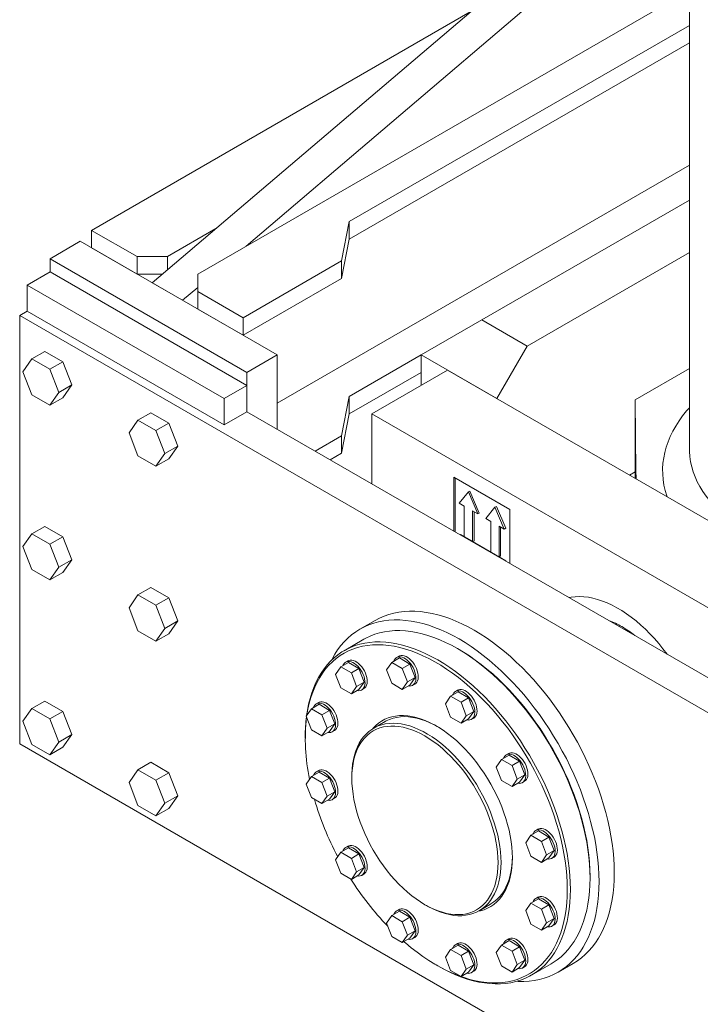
# Model space of a CAD drawing. Header units: millimetres. Extents: x 525 to 29324, y 175 to 20618.
# Tile 90 of 256: x 6174 to 6810, y 11438 to 12358. Entities that reach past the tile are written whole.
import ezdxf

# ---------------------------------------------------------------- set-up
doc = ezdxf.new("R2010")
doc.units = ezdxf.units.MM
doc.linetypes.add('SLD-Centrada-doble', pattern=[12.7, 6.35, -1.27, 1.27, -1.27, 1.27, -1.27])
doc.linetypes.add('SLD-Continua', pattern=[0])

msp = doc.modelspace()

# ---------------------------------------------------------------- linework, layer by layer
at = {"color": 7, "linetype": 'SLD-Continua', "lineweight": 18, "ltscale": 35}
for p, q in [((6799.4, 13686.37), (6799.4, 11956.62)), ((6724.2, 12475.06), (6297.9, 12111.76)), ((6752.49, 12458.74), (6385.58, 12146.05)), ((6799.4, 12384.94), (6340.32, 12119.92)), ((6594.84, 12364.82), (6241.33, 12160.74)), ((6799.4, 12352.28), (6481.75, 12168.91)), ((6799.4, 12335.95), (6481.75, 12152.58)), ((6799.4, 12221.63), (6414.57, 11999.48)), ((6799.4, 12188.99), (6605.49, 12077.05)), ((6241.33, 12160.74), (6283.76, 12136.25)), ((6241.33, 12144.41), (6241.33, 12160.74)), ((6312.04, 12136.25), (6357.3, 12162.38)), ((6481.75, 12168.91), (6474.68, 12132.17)), ((6481.75, 12152.58), (6481.75, 12168.91)), ((6481.75, 12152.58), (6474.68, 12115.84)), ((6230.72, 12150.54), (6202.44, 12134.21)), ((6414.57, 12044.4), (6230.72, 12150.54)), ((6241.33, 12144.41), (6283.76, 12119.92)), ((6386.29, 12028.07), (6202.44, 12134.21)), ((6202.44, 12134.21), (6202.44, 12121.96)), ((6283.76, 12136.25), (6312.04, 12136.25)), ((6283.76, 12119.92), (6283.76, 12136.25)), ((6312.04, 12123.81), (6312.04, 12136.25)), ((6799.4, 12140.01), (6647.92, 12052.56)), ((6382.75, 12079.1), (6474.68, 12132.17)), ((6474.68, 12115.84), (6474.68, 12132.17)), ((6202.44, 12121.96), (6181.23, 12109.71)), ((6386.29, 12015.83), (6202.44, 12121.96)), ((6283.76, 12119.92), (6307.48, 12119.92)), ((6340.32, 12119.92), (6340.32, 12103.6)), ((6382.75, 12062.77), (6474.68, 12115.84)), ((6365.07, 12003.58), (6181.23, 12109.71)), ((6181.23, 12109.71), (6181.23, 12085.22)), ((6326.18, 12095.43), (6297.9, 12111.76)), ((6340.32, 12107.48), (6326.18, 12095.43)), ((6340.32, 12103.6), (6382.75, 12079.1)), ((6340.32, 12087.26), (6340.32, 12103.6)), ((6340.32, 12087.26), (6382.75, 12062.77)), ((6174.15, 12081.14), (6181.23, 12085.22)), ((7022.68, 11591.29), (6174.15, 12081.14)), ((6174.15, 12081.14), (6174.15, 11681.03)), ((6365.07, 11979.08), (6181.23, 12085.22)), ((6382.75, 12062.77), (6382.75, 12079.1)), ((6548.92, 12044.39), (6605.49, 12077.05)), ((6605.49, 12077.05), (6647.92, 12052.56)), ((6647.92, 12052.56), (6619.63, 12003.57)), ((6185.58, 12040.65), (6177.22, 12028.75)), ((6197.61, 12047.59), (6185.58, 12040.65)), ((6202.32, 12030.99), (6185.58, 12040.65)), ((6214.34, 12037.93), (6197.61, 12047.59)), ((6414.57, 12044.4), (6386.29, 12028.07)), ((6414.57, 11975), (6414.57, 12044.4)), ((6548.92, 12044.38), (6481.75, 12005.6)), ((6619.63, 12003.57), (6548.92, 12044.39)), ((6548.92, 12044.39), (6548.92, 12015.81)), ((6214.34, 12037.93), (6202.32, 12030.99)), ((6222.71, 12016.36), (6214.34, 12037.93)), ((6799.4, 12031.81), (6748.68, 12002.54)), ((6177.22, 12028.75), (6185.58, 12007.17)), ((6210.69, 12009.42), (6202.32, 12030.99)), ((6386.29, 11991.33), (6386.29, 12028.07)), ((6548.92, 12028.05), (6481.75, 11989.27)), ((6502.96, 11989.28), (6573.67, 12030.1)), ((6980.24, 11795.39), (6573.67, 12030.1)), ((6222.71, 12016.36), (6210.69, 12009.42)), ((6214.34, 12004.45), (6222.71, 12016.36)), ((6386.29, 12015.83), (6365.07, 12003.58)), ((6386.29, 11991.33), (6386.29, 12015.83)), ((6185.58, 12007.17), (6202.32, 11997.51)), ((6202.32, 11997.51), (6210.69, 12009.42)), ((6214.34, 12004.45), (6202.32, 11997.51)), ((6365.07, 12003.58), (6365.07, 11979.08)), ((6481.75, 12005.6), (6474.68, 11968.86)), ((6481.75, 11989.27), (6481.75, 12005.6)), ((6748.68, 12002.54), (6749.4, 11935.32)), ((6748.68, 11929.07), (6748.68, 12002.54)), ((6296.6, 11990.44), (6284.58, 11983.5)), ((6313.34, 11980.78), (6296.6, 11990.44)), ((6365.07, 11979.08), (6386.29, 11991.33)), ((6845.91, 11726), (6386.29, 11991.33)), ((6481.75, 11989.27), (6474.68, 11952.53)), ((6891.85, 11764.78), (6502.96, 11989.28)), ((6502.96, 11989.28), (6502.96, 11923.98)), ((6284.58, 11983.5), (6276.21, 11971.6)), ((6301.32, 11973.84), (6284.58, 11983.5)), ((6313.34, 11980.78), (6301.32, 11973.84)), ((6321.71, 11959.21), (6313.34, 11980.78)), ((6276.21, 11971.6), (6284.58, 11950.03)), ((6309.69, 11952.27), (6301.32, 11973.84)), ((6449.94, 11954.58), (6474.68, 11968.86)), ((6474.68, 11952.53), (6474.68, 11968.86)), ((6321.71, 11959.21), (6309.69, 11952.27)), ((6313.34, 11947.3), (6321.71, 11959.21)), ((6284.58, 11950.03), (6301.32, 11940.36)), ((6301.32, 11940.36), (6309.69, 11952.27)), ((6464.09, 11946.42), (6474.68, 11952.53)), ((6313.34, 11947.3), (6301.32, 11940.36)), ((6631.65, 11899.88), (6579.33, 11930.09)), ((6579.33, 11930.09), (6579.33, 11879.89)), ((6743.4, 11932.12), (6748.68, 11935.17)), ((6748.68, 11935.17), (6743.4, 11932.12)), ((6580.74, 11929.27), (6580.74, 11879.07)), ((6593.12, 11916.41), (6584.45, 11905.9)), ((6594.53, 11917.23), (6593.12, 11916.41)), ((6601.78, 11895.9), (6593.12, 11916.41)), ((6603.19, 11896.71), (6594.53, 11917.23)), ((6584.45, 11905.9), (6589.23, 11903.14)), ((6589.23, 11903.14), (6589.23, 11874.56)), ((6619.28, 11902.94), (6617.86, 11902.13)), ((6627.94, 11882.43), (6619.28, 11902.94)), ((6597, 11898.65), (6601.78, 11895.9)), ((6597, 11870.07), (6597, 11898.65)), ((6598.42, 11870.89), (6598.42, 11897.84)), ((6603.19, 11896.71), (6601.78, 11895.9)), ((6617.86, 11902.13), (6609.2, 11891.61)), ((6626.53, 11881.61), (6617.86, 11902.13)), ((6631.65, 11849.68), (6631.65, 11899.88)), ((6197.61, 11884.28), (6185.58, 11877.34)), ((6214.34, 11874.62), (6197.61, 11884.28)), ((6609.2, 11891.61), (6613.98, 11888.86)), ((6613.98, 11888.86), (6613.98, 11860.28)), ((6621.75, 11884.37), (6626.53, 11881.61)), ((6621.75, 11855.79), (6621.75, 11884.37)), ((6185.58, 11877.34), (6177.22, 11865.44)), ((6202.32, 11867.68), (6185.58, 11877.34)), ((6585.69, 11876.61), (6585.35, 11876.41)), ((6628.12, 11852.11), (6585.69, 11876.61)), ((6623.17, 11856.6), (6623.17, 11883.55)), ((6627.94, 11882.43), (6626.53, 11881.61)), ((6214.34, 11874.62), (6202.32, 11867.68)), ((6210.69, 11846.11), (6202.32, 11867.68)), ((6222.71, 11853.05), (6214.34, 11874.62)), ((6589.23, 11874.56), (6597, 11870.07)), ((6598.42, 11870.89), (6597, 11870.07)), ((6177.22, 11865.44), (6185.58, 11843.87)), ((6613.98, 11860.28), (6621.75, 11855.79)), ((6623.17, 11856.6), (6621.75, 11855.79)), ((6222.71, 11853.05), (6210.69, 11846.11)), ((6214.34, 11841.14), (6222.71, 11853.05)), ((6628.12, 11852.11), (6627.78, 11851.92)), ((6628.12, 11851.72), (6628.12, 11852.11)), ((6185.58, 11843.87), (6202.32, 11834.2)), ((6202.32, 11834.2), (6210.69, 11846.11)), ((6214.34, 11841.14), (6202.32, 11834.2)), ((6284.58, 11820.2), (6276.21, 11808.29)), ((6296.6, 11827.14), (6284.58, 11820.2)), ((6301.32, 11810.53), (6284.58, 11820.2)), ((6313.34, 11817.47), (6296.6, 11827.14)), ((6313.34, 11817.47), (6301.32, 11810.53)), ((6309.69, 11788.96), (6301.32, 11810.53)), ((6321.71, 11795.9), (6313.34, 11817.47)), ((6276.21, 11808.29), (6284.58, 11786.72)), ((6321.71, 11795.9), (6309.69, 11788.96)), ((6313.34, 11783.99), (6321.71, 11795.9)), ((6505.93, 11796.38), (6491.78, 11788.22)), ((6284.58, 11786.72), (6301.32, 11777.06)), ((6301.32, 11777.06), (6309.69, 11788.96)), ((6313.34, 11783.99), (6301.32, 11777.06)), ((6495.37, 11778.74), (6476.98, 11768.13)), ((6584.3, 11769.25), (6582.88, 11770.06)), ((6481.04, 11757.06), (6473.97, 11752.97)), ((6480.56, 11758.64), (6478.44, 11757.42)), ((6490.84, 11751.4), (6481.04, 11757.06)), ((6521.52, 11757.23), (6516.62, 11750.26)), ((6528.59, 11761.31), (6521.52, 11757.23)), ((6531.32, 11751.57), (6521.52, 11757.23)), ((6528.11, 11762.9), (6525.99, 11761.67)), ((6538.39, 11755.65), (6528.59, 11761.31)), ((6538.39, 11755.65), (6531.32, 11751.57)), ((6543.29, 11743.02), (6538.39, 11755.65)), ((6473.97, 11752.97), (6469.07, 11746)), ((6469.07, 11746), (6473.97, 11733.38)), ((6483.77, 11747.32), (6473.97, 11752.97)), ((6490.84, 11751.4), (6483.77, 11747.32)), ((6488.67, 11734.69), (6483.77, 11747.32)), ((6495.74, 11738.77), (6490.84, 11751.4)), ((6516.62, 11750.26), (6521.52, 11737.63)), ((6536.22, 11738.94), (6531.32, 11751.57)), ((6495.74, 11738.77), (6488.67, 11734.69)), ((6490.84, 11731.8), (6495.74, 11738.77)), ((6521.52, 11737.63), (6531.32, 11731.97)), ((6531.32, 11731.97), (6536.22, 11738.94)), ((6543.29, 11743.02), (6536.22, 11738.94)), ((6538.39, 11736.05), (6543.29, 11743.02)), ((6540.99, 11735.69), (6543.11, 11736.91)), ((6473.97, 11733.38), (6483.77, 11727.72)), ((6483.77, 11727.72), (6488.67, 11734.69)), ((6490.84, 11731.8), (6483.77, 11727.72)), ((6493.44, 11731.44), (6495.56, 11732.66)), ((6538.39, 11736.05), (6531.32, 11731.97)), ((6583.5, 11729.61), (6576.42, 11725.53)), ((6583.02, 11731.2), (6580.89, 11729.98)), ((6593.29, 11723.96), (6583.5, 11729.61)), ((6197.61, 11720.98), (6185.58, 11714.04)), ((6214.34, 11711.31), (6197.61, 11720.98)), ((6453.11, 11719.59), (6450.99, 11718.36)), ((6576.42, 11725.53), (6571.53, 11718.56)), ((6571.53, 11718.56), (6576.42, 11705.93)), ((6586.22, 11719.87), (6576.42, 11725.53)), ((6593.29, 11723.96), (6586.22, 11719.87)), ((6591.12, 11707.25), (6586.22, 11719.87)), ((6598.19, 11711.33), (6593.29, 11723.96)), ((6185.58, 11714.04), (6177.22, 11702.13)), ((6202.32, 11704.37), (6185.58, 11714.04)), ((6214.34, 11711.31), (6202.32, 11704.37)), ((6222.71, 11689.74), (6214.34, 11711.31)), ((6446.52, 11713.91), (6441.62, 11706.94)), ((6453.59, 11718), (6446.52, 11713.91)), ((6456.32, 11708.26), (6446.52, 11713.91)), ((6463.39, 11712.34), (6453.59, 11718)), ((6463.39, 11712.34), (6456.32, 11708.26)), ((6468.29, 11699.71), (6463.39, 11712.34)), ((6598.19, 11711.33), (6591.12, 11707.25)), ((6593.29, 11704.36), (6598.19, 11711.33)), ((6177.22, 11702.13), (6185.58, 11680.56)), ((6210.69, 11682.8), (6202.32, 11704.37)), ((6441.62, 11706.94), (6446.52, 11694.32)), ((6461.22, 11695.63), (6456.32, 11708.26)), ((6515.23, 11701.87), (6504.63, 11695.75)), ((6576.42, 11705.93), (6586.22, 11700.28)), ((6586.22, 11700.28), (6591.12, 11707.25)), ((6593.29, 11704.36), (6586.22, 11700.28)), ((6595.89, 11703.99), (6598.01, 11705.22)), ((6446.52, 11694.32), (6456.32, 11688.66)), ((6456.32, 11688.66), (6461.22, 11695.63)), ((6463.39, 11692.74), (6456.32, 11688.66)), ((6468.29, 11699.71), (6461.22, 11695.63)), ((6463.39, 11692.74), (6468.29, 11699.71)), ((6465.99, 11692.38), (6468.11, 11693.6)), ((6202.32, 11670.9), (6210.69, 11682.8)), ((6222.71, 11689.74), (6210.69, 11682.8)), ((6214.34, 11677.84), (6222.71, 11689.74)), ((6440.73, 11688), (6440.73, 11686.37)), ((6174.15, 11681.03), (7022.68, 11191.19)), ((6185.58, 11680.56), (6202.32, 11670.9)), ((6214.34, 11677.84), (6202.32, 11670.9)), ((6296.6, 11663.83), (6284.58, 11656.89)), ((6313.34, 11654.16), (6296.6, 11663.83)), ((6623.97, 11666.38), (6619.07, 11659.41)), ((6631.04, 11670.46), (6623.97, 11666.38)), ((6633.77, 11660.72), (6623.97, 11666.38)), ((6630.56, 11672.05), (6628.44, 11670.83)), ((6640.84, 11664.81), (6631.04, 11670.46)), ((6640.84, 11664.81), (6633.77, 11660.72)), ((6645.74, 11652.18), (6640.84, 11664.81)), ((6284.58, 11656.89), (6276.21, 11644.98)), ((6301.32, 11647.23), (6284.58, 11656.89)), ((6313.34, 11654.16), (6301.32, 11647.23)), ((6321.71, 11632.59), (6313.34, 11654.16)), ((6453.59, 11654.6), (6446.52, 11650.51)), ((6453.11, 11656.18), (6450.99, 11654.96)), ((6463.39, 11648.94), (6453.59, 11654.6)), ((6619.07, 11659.41), (6623.97, 11646.78)), ((6638.67, 11648.1), (6633.77, 11660.72)), ((6276.21, 11644.98), (6284.58, 11623.41)), ((6309.69, 11625.65), (6301.32, 11647.23)), ((6446.52, 11650.51), (6441.62, 11643.54)), ((6456.32, 11644.86), (6446.52, 11650.51)), ((6463.39, 11648.94), (6456.32, 11644.86)), ((6461.22, 11632.23), (6456.32, 11644.86)), ((6468.29, 11636.31), (6463.39, 11648.94)), ((6484.22, 11650.65), (6484.22, 11649.02)), ((6623.97, 11646.78), (6633.77, 11641.13)), ((6633.77, 11641.13), (6638.67, 11648.1)), ((6640.84, 11645.21), (6633.77, 11641.13)), ((6645.74, 11652.18), (6638.67, 11648.1)), ((6640.84, 11645.21), (6645.74, 11652.18)), ((6643.44, 11644.85), (6645.56, 11646.07)), ((6441.62, 11643.54), (6446.52, 11630.92)), ((6468.29, 11636.31), (6461.22, 11632.23)), ((6463.39, 11629.34), (6468.29, 11636.31)), ((6321.71, 11632.59), (6309.69, 11625.65)), ((6313.34, 11620.69), (6321.71, 11632.59)), ((6446.52, 11630.92), (6456.32, 11625.26)), ((6456.32, 11625.26), (6461.22, 11632.23)), ((6463.39, 11629.34), (6456.32, 11625.26)), ((6465.99, 11628.98), (6468.11, 11630.2)), ((6284.58, 11623.41), (6301.32, 11613.75)), ((6301.32, 11613.75), (6309.69, 11625.65)), ((6313.34, 11620.69), (6301.32, 11613.75)), ((6658.5, 11599.71), (6651.42, 11595.63)), ((6658.02, 11601.3), (6655.89, 11600.07)), ((6668.29, 11594.05), (6658.5, 11599.71)), ((6651.42, 11595.63), (6646.53, 11588.66)), ((6661.22, 11589.97), (6651.42, 11595.63)), ((6668.29, 11594.05), (6661.22, 11589.97)), ((6666.12, 11577.34), (6661.22, 11589.97)), ((6673.19, 11581.43), (6668.29, 11594.05)), ((6481.04, 11583.84), (6473.97, 11579.76)), ((6480.56, 11585.43), (6478.44, 11584.21)), ((6490.84, 11578.19), (6481.04, 11583.84)), ((6646.53, 11588.66), (6651.42, 11576.03)), ((6673.19, 11581.43), (6666.12, 11577.34)), ((6668.29, 11574.46), (6673.19, 11581.43)), ((6473.97, 11579.76), (6469.07, 11572.79)), ((6469.07, 11572.79), (6473.97, 11560.16)), ((6483.77, 11574.1), (6473.97, 11579.76)), ((6490.84, 11578.19), (6483.77, 11574.1)), ((6488.67, 11561.48), (6483.77, 11574.1)), ((6495.74, 11565.56), (6490.84, 11578.19)), ((6651.42, 11576.03), (6661.22, 11570.37)), ((6661.22, 11570.37), (6666.12, 11577.34)), ((6668.29, 11574.46), (6661.22, 11570.37)), ((6670.89, 11574.09), (6673.01, 11575.32)), ((6495.74, 11565.56), (6488.67, 11561.48)), ((6490.84, 11558.59), (6495.74, 11565.56)), ((6473.97, 11560.16), (6483.77, 11554.51)), ((6483.77, 11554.51), (6488.67, 11561.48)), ((6490.84, 11558.59), (6483.77, 11554.51)), ((6493.44, 11558.22), (6495.56, 11559.45)), ((6706.61, 11555.74), (6706.61, 11557.38)), ((6658.5, 11536.31), (6651.42, 11532.23)), ((6658.02, 11537.9), (6655.89, 11536.67)), ((6668.29, 11530.65), (6658.5, 11536.31)), ((6528.11, 11526.28), (6525.99, 11525.06)), ((6552.45, 11530.84), (6553.86, 11530.02)), ((6603.12, 11525.14), (6613.72, 11531.26)), ((6651.42, 11532.23), (6646.53, 11525.26)), ((6646.53, 11525.26), (6651.42, 11512.63)), ((6661.22, 11526.57), (6651.42, 11532.23)), ((6668.29, 11530.65), (6661.22, 11526.57)), ((6666.12, 11513.94), (6661.22, 11526.57)), ((6673.19, 11518.02), (6668.29, 11530.65)), ((6521.52, 11520.61), (6516.62, 11513.64)), ((6528.59, 11524.69), (6521.52, 11520.61)), ((6531.32, 11514.95), (6521.52, 11520.61)), ((6538.39, 11519.04), (6528.59, 11524.69)), ((6538.39, 11519.04), (6531.32, 11514.95)), ((6543.29, 11506.41), (6538.39, 11519.04)), ((6673.19, 11518.02), (6666.12, 11513.94)), ((6668.29, 11511.05), (6673.19, 11518.02)), ((6516.62, 11513.64), (6521.52, 11501.01)), ((6536.22, 11502.33), (6531.32, 11514.95)), ((6651.42, 11512.63), (6661.22, 11506.97)), ((6661.22, 11506.97), (6666.12, 11513.94)), ((6668.29, 11511.05), (6661.22, 11506.97)), ((6670.89, 11510.69), (6673.01, 11511.91)), ((6521.52, 11501.01), (6531.32, 11495.36)), ((6531.32, 11495.36), (6536.22, 11502.33)), ((6538.39, 11499.44), (6531.32, 11495.36)), ((6543.29, 11506.41), (6536.22, 11502.33)), ((6538.39, 11499.44), (6543.29, 11506.41)), ((6540.99, 11499.07), (6543.11, 11500.3)), ((6630.56, 11498.84), (6628.44, 11497.61)), ((6576.42, 11488.91), (6571.53, 11481.94)), ((6583.5, 11493), (6576.42, 11488.91)), ((6586.22, 11483.26), (6576.42, 11488.91)), ((6583.02, 11494.59), (6580.89, 11493.36)), ((6593.29, 11487.34), (6583.5, 11493)), ((6623.97, 11493.17), (6619.07, 11486.2)), ((6631.04, 11497.25), (6623.97, 11493.17)), ((6633.77, 11487.51), (6623.97, 11493.17)), ((6640.84, 11491.59), (6631.04, 11497.25)), ((6640.84, 11491.59), (6633.77, 11487.51)), ((6645.74, 11478.97), (6640.84, 11491.59)), ((6571.53, 11481.94), (6576.42, 11469.32)), ((6593.29, 11487.34), (6586.22, 11483.26)), ((6591.12, 11470.63), (6586.22, 11483.26)), ((6598.19, 11474.71), (6593.29, 11487.34)), ((6619.07, 11486.2), (6623.97, 11473.57)), ((6638.67, 11474.88), (6633.77, 11487.51)), ((6563.04, 11474.5), (6564.46, 11473.68)), ((6586.22, 11463.66), (6591.12, 11470.63)), ((6598.19, 11474.71), (6591.12, 11470.63)), ((6593.29, 11467.74), (6598.19, 11474.71)), ((6623.97, 11473.57), (6633.77, 11467.91)), ((6633.77, 11467.91), (6638.67, 11474.88)), ((6640.84, 11472), (6633.77, 11467.91)), ((6645.74, 11478.97), (6638.67, 11474.88)), ((6640.84, 11472), (6645.74, 11478.97)), ((6643.44, 11471.63), (6645.56, 11472.86)), ((6651.97, 11465.01), (6670.36, 11475.62)), ((6676.77, 11467.78), (6690.91, 11475.94)), ((6576.42, 11469.32), (6586.22, 11463.66)), ((6593.29, 11467.74), (6586.22, 11463.66)), ((6595.89, 11467.38), (6598.01, 11468.6))]:
    msp.add_line(p, q, dxfattribs=at)
at = {"color": 8, "linetype": 'SLD-Centrada-doble', "lineweight": 18, "ltscale": 35}
msp.add_line((6749.4, 11928.65), (6749.4, 11935.32), dxfattribs=at)
at = {"color": 7, "linetype": 'SLD-Continua', "lineweight": 18, "ltscale": 35, "flags": 128}
for points in [[(6778.47, 11911.87), (6778.16, 11912.83), (6776.71, 11917.84), (6775.61, 11922.88), (6774.86, 11927.95), (6774.47, 11933.03), (6774.42, 11938.11), (6774.73, 11943.19), (6775.39, 11948.26), (6776.4, 11953.3), (6777.76, 11958.33), (6779.47, 11963.31), (6781.52, 11968.25), (6783.91, 11973.15), (6786.64, 11977.98), (6789.7, 11982.74), (6793.09, 11987.43), (6796.8, 11992.04), (6799.4, 11995)], [(6799.4, 11956.62), (6799.44, 11954.23), (6799.79, 11949.45), (6800.5, 11944.69), (6801.55, 11939.95), (6802.95, 11935.24), (6804.69, 11930.57), (6806.78, 11925.94), (6809.2, 11921.37), (6811.96, 11916.87), (6815.04, 11912.44), (6818.45, 11908.08), (6822.18, 11903.81), (6826.22, 11899.64), (6830.56, 11895.57), (6835.19, 11891.61), (6840.12, 11887.77), (6845.32, 11884.05), (6850.79, 11880.47), (6856.51, 11877.02), (6862.49, 11873.71), (6868.7, 11870.55), (6875.14, 11867.55), (6881.8, 11864.71), (6888.66, 11862.03), (6895.71, 11859.53), (6902.93, 11857.2), (6910.32, 11855.04), (6917.87, 11853.08), (6925.55, 11851.29), (6933.35, 11849.7), (6941.27, 11848.3), (6949.28, 11847.1), (6957.37, 11846.09), (6965.53, 11845.28), (6973.74, 11844.68), (6981.99, 11844.27), (6990.26, 11844.07), (6998.54, 11844.07), (7006.81, 11844.27), (7015.06, 11844.68), (7023.27, 11845.28), (7024.44, 11845.39)], [(6749.4, 11935.32), (6749.64, 11929.95), (6749.77, 11928.44)], [(6686.97, 11817.75), (6688.89, 11818.11), (6692.76, 11818.57), (6696.76, 11818.7), (6700.87, 11818.51), (6705.08, 11818), (6709.37, 11817.16), (6713.73, 11816), (6718.15, 11814.53), (6722.62, 11812.75), (6727.12, 11810.65), (6731.64, 11808.26), (6736.16, 11805.58), (6740.67, 11802.62), (6745.15, 11799.38), (6749.6, 11795.87), (6754, 11792.11), (6758.33, 11788.11), (6762.58, 11783.88), (6766.74, 11779.43), (6770.79, 11774.78), (6774.73, 11769.94), (6778.53, 11764.92), (6778.57, 11764.87)], [(6505.93, 11796.38), (6510.04, 11798.55), (6514.33, 11800.42), (6518.78, 11801.98), (6523.39, 11803.22), (6528.13, 11804.14), (6533.01, 11804.74), (6538.02, 11805.02), (6543.13, 11804.98), (6548.36, 11804.62), (6553.68, 11803.94), (6559.08, 11802.94), (6564.56, 11801.62), (6570.11, 11799.98), (6575.7, 11798.04), (6581.34, 11795.79), (6587.02, 11793.23), (6592.71, 11790.37), (6598.42, 11787.22)], [(6465.1, 11759.08), (6465.72, 11760.28), (6468.24, 11764.73), (6470.99, 11768.93), (6473.95, 11772.85), (6477.12, 11776.5), (6480.49, 11779.87), (6484.07, 11782.95), (6487.83, 11785.73), (6491.78, 11788.21), (6495.9, 11790.39), (6500.19, 11792.26), (6504.64, 11793.81), (6509.24, 11795.05), (6513.99, 11795.97), (6518.87, 11796.58), (6523.87, 11796.86), (6528.99, 11796.82), (6534.22, 11796.46), (6539.54, 11795.77), (6544.94, 11794.77), (6550.42, 11793.45), (6555.96, 11791.82), (6561.56, 11789.87), (6567.2, 11787.62), (6572.88, 11785.06), (6578.57, 11782.21), (6584.28, 11779.06)], [(6706.61, 11555.74), (6706.48, 11562.23), (6706.11, 11568.84), (6705.49, 11575.57), (6704.62, 11582.41), (6703.5, 11589.33), (6702.15, 11596.33), (6700.55, 11603.4), (6698.72, 11610.51), (6696.65, 11617.65), (6694.35, 11624.82), (6691.83, 11631.99), (6689.09, 11639.15), (6686.14, 11646.28), (6682.97, 11653.38), (6679.61, 11660.42), (6676.05, 11667.4), (6672.3, 11674.3), (6668.38, 11681.1), (6664.28, 11687.79), (6660.02, 11694.36), (6655.6, 11700.8), (6651.03, 11707.08), (6646.33, 11713.21), (6641.5, 11719.16), (6636.55, 11724.93), (6631.5, 11730.5), (6626.34, 11735.86), (6621.1, 11741.01), (6615.78, 11745.92), (6610.4, 11750.6), (6604.96, 11755.02), (6599.47, 11759.19), (6593.95, 11763.1), (6588.41, 11766.73), (6582.86, 11770.07), (6577.31, 11773.14), (6571.77, 11775.9), (6566.25, 11778.37), (6560.77, 11780.53), (6555.33, 11782.39), (6549.94, 11783.93), (6544.62, 11785.16), (6539.38, 11786.06), (6534.23, 11786.65), (6529.17, 11786.92), (6524.22, 11786.86), (6519.39, 11786.49), (6514.69, 11785.79), (6510.13, 11784.77), (6505.71, 11783.44), (6501.45, 11781.79), (6497.35, 11779.83), (6495.37, 11778.74)], [(6598.42, 11787.22), (6604.12, 11783.78), (6609.82, 11780.06), (6615.49, 11776.07), (6621.13, 11771.81), (6626.73, 11767.29), (6632.28, 11762.53), (6637.76, 11757.52), (6643.16, 11752.28), (6648.48, 11746.82), (6653.7, 11741.15), (6658.82, 11735.28), (6663.83, 11729.22), (6668.71, 11722.99), (6673.45, 11716.59), (6678.05, 11710.03), (6682.5, 11703.34), (6686.8, 11696.51), (6690.92, 11689.58), (6694.87, 11682.54), (6698.63, 11675.41), (6702.2, 11668.21), (6705.58, 11660.94), (6708.75, 11653.63), (6711.71, 11646.29), (6714.45, 11638.93), (6716.98, 11631.56), (6719.28, 11624.2), (6721.34, 11616.86), (6723.18, 11609.56), (6724.78, 11602.31), (6726.13, 11595.13), (6727.25, 11588.02), (6728.11, 11581.01), (6728.74, 11574.1), (6729.11, 11567.3), (6729.23, 11560.64), (6729.11, 11554.13), (6728.74, 11547.76), (6728.11, 11541.57), (6727.25, 11535.56), (6726.13, 11529.74), (6724.78, 11524.12), (6723.18, 11518.71), (6721.34, 11513.53), (6719.28, 11508.58), (6716.98, 11503.88), (6714.45, 11499.42), (6711.71, 11495.23), (6708.75, 11491.3), (6705.58, 11487.66), (6702.2, 11484.29), (6698.63, 11481.21), (6694.87, 11478.43), (6690.92, 11475.95), (6690.91, 11475.94)], [(6441.97, 11707.44), (6442.72, 11712.37), (6443.84, 11718.01), (6445.19, 11723.44), (6446.79, 11728.66), (6448.62, 11733.66), (6450.69, 11738.41), (6452.99, 11742.93), (6455.51, 11747.19), (6458.25, 11751.18), (6461.2, 11754.91), (6464.37, 11758.35), (6467.73, 11761.51), (6471.29, 11764.38), (6475.04, 11766.95), (6478.96, 11769.22), (6483.06, 11771.18), (6487.32, 11772.83), (6491.74, 11774.16), (6496.31, 11775.18), (6501.01, 11775.87), (6505.84, 11776.25), (6510.79, 11776.31), (6515.84, 11776.04), (6521, 11775.45), (6526.24, 11774.54), (6531.56, 11773.32), (6536.94, 11771.77), (6542.38, 11769.92), (6547.87, 11767.76), (6553.39, 11765.29), (6558.93, 11762.52), (6564.48, 11759.46), (6570.03, 11756.11), (6575.57, 11752.48), (6581.09, 11748.58), (6586.57, 11744.41), (6592.01, 11739.98), (6597.4, 11735.31), (6602.72, 11730.39), (6607.96, 11725.25), (6613.11, 11719.89), (6618.17, 11714.32), (6623.12, 11708.55), (6627.95, 11702.6), (6632.65, 11696.47), (6637.21, 11690.18), (6641.63, 11683.75), (6645.89, 11677.18), (6649.99, 11670.48), (6653.92, 11663.68), (6657.67, 11656.79), (6661.22, 11649.81), (6664.59, 11642.77), (6667.75, 11635.67), (6670.71, 11628.53), (6673.45, 11621.37), (6675.97, 11614.2), (6678.26, 11607.04), (6680.33, 11599.9), (6682.16, 11592.78), (6683.76, 11585.72), (6685.12, 11578.72), (6686.23, 11571.79), (6687.1, 11564.96), (6687.72, 11558.23), (6688.1, 11551.61), (6688.22, 11545.13)], [(6685.39, 11545.13), (6685.27, 11551.59), (6684.89, 11558.17), (6684.27, 11564.88), (6683.4, 11571.68), (6682.28, 11578.58), (6680.92, 11585.56), (6679.32, 11592.59), (6677.48, 11599.68), (6675.41, 11606.79), (6673.11, 11613.93), (6670.58, 11621.06), (6667.83, 11628.19), (6664.87, 11635.29), (6661.7, 11642.35), (6658.33, 11649.36), (6654.77, 11656.3), (6651.02, 11663.16), (6647.09, 11669.91), (6642.98, 11676.56), (6638.72, 11683.09), (6634.29, 11689.47), (6629.73, 11695.71), (6625.02, 11701.78), (6620.2, 11707.68), (6615.25, 11713.39), (6610.2, 11718.9), (6605.05, 11724.2), (6599.81, 11729.27), (6594.5, 11734.12), (6589.13, 11738.72), (6583.7, 11743.07), (6578.23, 11747.17), (6572.73, 11750.99), (6567.21, 11754.54), (6561.68, 11757.8), (6556.16, 11760.77), (6550.64, 11763.45), (6545.16, 11765.83), (6539.71, 11767.9), (6534.3, 11769.65), (6528.96, 11771.1), (6523.69, 11772.22), (6518.49, 11773.03), (6513.39, 11773.52), (6508.39, 11773.68), (6503.5, 11773.52), (6498.73, 11773.04), (6494.1, 11772.24), (6489.6, 11771.11), (6485.26, 11769.67), (6481.07, 11767.92), (6477.05, 11765.85), (6473.21, 11763.48), (6469.55, 11760.81), (6466.08, 11757.84), (6462.81, 11754.58), (6459.75, 11751.03), (6456.89, 11747.21), (6454.26, 11743.12), (6451.84, 11738.77), (6449.65, 11734.17), (6447.7, 11729.33), (6445.98, 11724.25), (6444.5, 11718.96), (6443.26, 11713.45), (6442.28, 11707.89)], [(6584.28, 11779.06), (6589.98, 11775.62), (6595.68, 11771.9), (6601.35, 11767.91), (6606.99, 11763.65), (6612.59, 11759.13), (6618.13, 11754.36), (6623.61, 11749.36), (6629.02, 11744.12), (6634.34, 11738.66), (6639.56, 11732.99), (6644.68, 11727.12), (6649.68, 11721.06), (6654.56, 11714.82), (6659.31, 11708.42), (6663.91, 11701.87), (6668.36, 11695.17), (6672.65, 11688.35), (6676.78, 11681.41), (6680.72, 11674.37), (6684.49, 11667.25), (6688.06, 11660.04), (6691.43, 11652.78), (6694.6, 11645.47), (6697.57, 11638.13), (6700.31, 11630.76), (6702.84, 11623.39), (6705.13, 11616.04), (6707.2, 11608.7), (6709.04, 11601.4), (6710.63, 11594.15), (6711.99, 11586.96), (6713.1, 11579.86), (6713.97, 11572.84), (6714.59, 11565.93), (6714.97, 11559.14), (6715.09, 11552.48), (6714.97, 11545.96), (6714.59, 11539.6), (6713.97, 11533.41), (6713.1, 11527.39), (6711.99, 11521.57), (6710.63, 11515.95), (6709.04, 11510.55), (6707.2, 11505.37), (6705.13, 11500.42), (6702.84, 11495.71), (6700.31, 11491.26), (6697.57, 11487.07), (6694.6, 11483.14), (6691.43, 11479.49), (6688.06, 11476.12), (6684.49, 11473.05), (6680.72, 11470.26), (6676.78, 11467.78), (6672.65, 11465.6), (6668.36, 11463.74), (6663.91, 11462.18), (6659.31, 11460.94), (6654.56, 11460.02), (6649.68, 11459.42), (6644.68, 11459.13), (6639.56, 11459.17), (6638.19, 11459.24)], [(6584.3, 11769.25), (6588.42, 11766.78), (6593.94, 11763.24), (6599.44, 11759.41), (6604.91, 11755.32), (6610.34, 11750.97), (6615.72, 11746.36), (6621.03, 11741.52), (6626.26, 11736.44), (6631.41, 11731.14), (6636.46, 11725.63), (6641.41, 11719.92), (6646.24, 11714.03), (6650.94, 11707.95), (6655.51, 11701.72), (6659.93, 11695.33), (6664.2, 11688.81), (6668.3, 11682.16), (6672.23, 11675.4), (6675.98, 11668.55), (6679.55, 11661.61), (6682.92, 11654.6), (6686.09, 11647.54), (6689.05, 11640.44), (6691.79, 11633.31), (6694.32, 11626.17), (6696.62, 11619.04), (6698.69, 11611.92), (6700.53, 11604.84), (6702.13, 11597.8), (6703.5, 11590.83), (6704.61, 11583.93), (6705.48, 11577.12), (6706.11, 11570.42), (6706.48, 11563.83), (6706.61, 11557.38)], [(6475.86, 11754.07), (6476.26, 11755.03), (6477.04, 11756.23), (6478.02, 11757.15), (6479.19, 11757.77), (6480.52, 11758.09), (6481.98, 11758.08), (6483.53, 11757.75), (6485.13, 11757.11), (6486.75, 11756.17), (6488.36, 11754.96), (6489.91, 11753.5), (6491.36, 11751.83), (6492.69, 11749.98), (6493.86, 11748.01), (6494.85, 11745.95), (6495.62, 11743.85), (6496.17, 11741.77), (6496.48, 11739.75), (6496.54, 11737.84), (6496.35, 11736.09), (6495.92, 11734.53), (6495.26, 11733.2), (6494.38, 11732.13), (6493.3, 11731.36), (6492.04, 11730.89), (6490.65, 11730.74), (6489.25, 11730.88)], [(6480.56, 11758.64), (6481.32, 11759), (6482.64, 11759.31), (6484.1, 11759.3), (6485.65, 11758.98), (6487.25, 11758.33), (6488.88, 11757.4), (6490.48, 11756.18), (6492.03, 11754.73), (6493.48, 11753.05), (6494.81, 11751.21), (6495.98, 11749.23), (6496.97, 11747.17), (6497.74, 11745.08), (6498.29, 11743), (6498.6, 11740.98), (6498.66, 11739.07), (6498.48, 11737.31), (6498.05, 11735.75), (6497.38, 11734.42), (6496.5, 11733.36), (6495.56, 11732.66)], [(6523.41, 11758.32), (6523.81, 11759.28), (6524.59, 11760.48), (6525.57, 11761.4), (6526.74, 11762.03), (6528.07, 11762.34), (6529.53, 11762.33), (6531.07, 11762), (6532.68, 11761.36), (6534.3, 11760.42), (6535.91, 11759.21), (6537.46, 11757.75), (6538.91, 11756.08), (6540.24, 11754.23), (6541.41, 11752.26), (6542.39, 11750.2), (6543.17, 11748.1), (6543.72, 11746.02), (6544.03, 11744), (6544.09, 11742.09), (6543.9, 11740.34), (6543.47, 11738.78), (6542.81, 11737.45), (6541.93, 11736.39), (6540.85, 11735.61), (6539.59, 11735.14), (6538.2, 11734.99), (6536.8, 11735.13)], [(6528.11, 11762.9), (6528.86, 11763.25), (6530.19, 11763.56), (6531.65, 11763.55), (6533.19, 11763.23), (6534.8, 11762.59), (6536.42, 11761.65), (6538.03, 11760.44), (6539.58, 11758.98), (6541.03, 11757.3), (6542.36, 11755.46), (6543.53, 11753.48), (6544.51, 11751.42), (6545.29, 11749.33), (6545.84, 11747.25), (6546.15, 11745.23), (6546.21, 11743.32), (6546.02, 11741.56), (6545.59, 11740), (6544.93, 11738.68), (6544.05, 11737.61), (6543.11, 11736.91)], [(6578.32, 11726.62), (6578.72, 11727.58), (6579.49, 11728.78), (6580.48, 11729.71), (6581.65, 11730.33), (6582.97, 11730.64), (6584.43, 11730.63), (6585.98, 11730.31), (6587.58, 11729.67), (6589.21, 11728.73), (6590.81, 11727.52), (6592.36, 11726.06), (6593.81, 11724.38), (6595.14, 11722.54), (6596.31, 11720.56), (6597.3, 11718.5), (6598.07, 11716.41), (6598.62, 11714.33), (6598.93, 11712.31), (6598.99, 11710.4), (6598.81, 11708.64), (6598.38, 11707.08), (6597.71, 11705.76), (6596.83, 11704.69), (6595.75, 11703.91), (6594.5, 11703.44), (6593.1, 11703.29), (6591.7, 11703.44)], [(6583.02, 11731.2), (6583.77, 11731.56), (6585.1, 11731.87), (6586.55, 11731.86), (6588.1, 11731.53), (6589.7, 11730.89), (6591.33, 11729.95), (6592.93, 11728.74), (6594.48, 11727.28), (6595.94, 11725.61), (6597.26, 11723.76), (6598.43, 11721.79), (6599.42, 11719.73), (6600.19, 11717.63), (6600.74, 11715.55), (6601.05, 11713.53), (6601.11, 11711.62), (6600.93, 11709.87), (6600.5, 11708.31), (6599.83, 11706.98), (6598.95, 11705.92), (6598.01, 11705.22)], [(6448.41, 11715.01), (6448.81, 11715.97), (6449.59, 11717.17), (6450.57, 11718.09), (6451.74, 11718.72), (6453.07, 11719.03), (6454.53, 11719.02), (6456.07, 11718.69), (6457.68, 11718.05), (6459.3, 11717.11), (6460.91, 11715.9), (6462.46, 11714.44), (6463.91, 11712.77), (6465.24, 11710.92), (6466.41, 11708.95), (6467.39, 11706.89), (6468.17, 11704.79), (6468.72, 11702.71), (6469.03, 11700.69), (6469.09, 11698.78), (6468.9, 11697.03), (6468.47, 11695.47), (6467.81, 11694.14), (6466.93, 11693.08), (6465.85, 11692.3), (6464.59, 11691.83), (6463.2, 11691.68), (6461.8, 11691.82)], [(6453.11, 11719.59), (6453.86, 11719.94), (6455.19, 11720.25), (6456.65, 11720.24), (6458.19, 11719.92), (6459.8, 11719.28), (6461.42, 11718.34), (6463.03, 11717.13), (6464.58, 11715.67), (6466.03, 11713.99), (6467.36, 11712.15), (6468.53, 11710.17), (6469.51, 11708.11), (6470.29, 11706.02), (6470.84, 11703.94), (6471.15, 11701.92), (6471.21, 11700.01), (6471.02, 11698.25), (6470.59, 11696.69), (6469.93, 11695.36), (6469.05, 11694.3), (6468.11, 11693.6)], [(6623.52, 11570.24), (6623.4, 11575.12), (6623.02, 11580.13), (6622.4, 11585.24), (6621.54, 11590.45), (6620.43, 11595.73), (6619.08, 11601.06), (6617.5, 11606.43), (6615.69, 11611.8), (6613.66, 11617.18), (6611.42, 11622.53), (6608.97, 11627.84), (6606.32, 11633.08), (6603.49, 11638.25), (6600.48, 11643.31), (6597.3, 11648.26), (6593.96, 11653.07), (6590.49, 11657.73), (6586.88, 11662.22), (6583.15, 11666.52), (6579.32, 11670.62), (6575.39, 11674.51), (6571.39, 11678.17), (6567.33, 11681.59), (6563.22, 11684.75), (6559.08, 11687.64), (6554.91, 11690.26), (6550.75, 11692.6), (6546.59, 11694.64), (6542.46, 11696.37), (6538.37, 11697.8), (6534.34, 11698.92), (6530.38, 11699.72), (6526.5, 11700.2), (6522.72, 11700.36), (6519.05, 11700.2), (6515.5, 11699.72), (6512.09, 11698.92), (6508.84, 11697.8), (6505.74, 11696.36), (6502.81, 11694.62), (6500.07, 11692.58), (6497.52, 11690.25), (6495.18, 11687.63), (6493.04, 11684.73), (6491.12, 11681.57), (6489.42, 11678.15), (6487.96, 11674.49), (6486.73, 11670.6), (6485.74, 11666.5), (6485, 11662.19), (6484.5, 11657.7), (6484.25, 11653.04), (6484.22, 11650.65)], [(6503.82, 11695.27), (6504.12, 11695.62), (6506.58, 11698.15), (6509.23, 11700.4), (6512.07, 11702.35), (6515.1, 11703.99), (6518.29, 11705.32), (6521.63, 11706.34), (6525.13, 11707.04), (6528.75, 11707.42), (6532.5, 11707.48), (6536.36, 11707.21), (6540.3, 11706.63), (6544.33, 11705.72), (6548.43, 11704.5), (6552.57, 11702.97), (6556.75, 11701.13), (6560.96, 11698.99), (6565.17, 11696.56), (6569.37, 11693.85), (6573.56, 11690.86), (6577.7, 11687.6), (6581.8, 11684.1), (6585.82, 11680.35), (6589.77, 11676.38), (6593.63, 11672.19), (6597.37, 11667.81), (6601, 11663.24), (6604.49, 11658.51), (6607.84, 11653.62), (6611.03, 11648.61), (6614.05, 11643.48), (6616.9, 11638.25), (6619.55, 11632.94), (6622, 11627.57), (6624.25, 11622.16), (6626.29, 11616.72), (6628.1, 11611.29), (6629.68, 11605.87), (6631.03, 11600.48), (6632.14, 11595.15), (6633.01, 11589.89), (6633.63, 11584.72), (6634, 11579.66), (6634.13, 11574.73)], [(6563.79, 11697.39), (6561.35, 11698.72), (6557.2, 11700.76), (6553.07, 11702.5), (6548.98, 11703.93), (6544.95, 11705.04), (6540.98, 11705.85), (6537.1, 11706.33), (6533.32, 11706.49), (6529.65, 11706.32), (6526.11, 11705.84), (6522.7, 11705.04), (6519.44, 11703.92), (6516.35, 11702.49), (6515.23, 11701.87)], [(6620.69, 11570.24), (6620.57, 11575.06), (6620.2, 11580.02), (6619.58, 11585.08), (6618.71, 11590.24), (6617.6, 11595.46), (6616.26, 11600.74), (6614.68, 11606.04), (6612.88, 11611.37), (6610.85, 11616.68), (6608.61, 11621.97), (6606.17, 11627.21), (6603.53, 11632.39), (6600.71, 11637.49), (6597.71, 11642.49), (6594.54, 11647.36), (6591.22, 11652.1), (6587.76, 11656.68), (6584.17, 11661.09), (6580.46, 11665.31), (6576.65, 11669.33), (6572.76, 11673.14), (6568.79, 11676.71), (6564.76, 11680.03), (6560.68, 11683.1), (6556.58, 11685.9), (6552.46, 11688.42), (6548.34, 11690.66), (6544.23, 11692.6), (6540.16, 11694.23), (6536.13, 11695.56), (6532.16, 11696.57), (6528.26, 11697.27), (6524.45, 11697.65), (6520.75, 11697.7), (6517.16, 11697.44), (6513.69, 11696.85), (6510.37, 11695.95), (6507.21, 11694.73), (6504.21, 11693.2), (6501.38, 11691.36), (6498.74, 11689.23), (6496.3, 11686.81), (6494.06, 11684.1), (6492.04, 11681.13), (6490.23, 11677.89), (6488.66, 11674.4), (6487.31, 11670.68), (6486.2, 11666.73), (6485.34, 11662.58), (6484.72, 11658.23), (6484.35, 11653.7), (6484.22, 11649.02), (6484.35, 11644.19), (6484.72, 11639.23), (6485.34, 11634.17), (6486.2, 11629.02), (6487.31, 11623.79), (6488.66, 11618.52), (6490.23, 11613.21), (6492.04, 11607.89), (6494.06, 11602.57), (6496.3, 11597.28), (6498.74, 11592.04), (6501.38, 11586.86), (6504.21, 11581.76), (6507.21, 11576.77), (6510.37, 11571.89), (6513.69, 11567.16), (6517.16, 11562.57), (6520.75, 11558.16), (6524.45, 11553.94), (6528.26, 11549.92), (6532.16, 11546.12), (6536.13, 11542.55), (6540.16, 11539.22), (6544.23, 11536.15), (6548.34, 11533.35), (6552.46, 11530.83), (6556.58, 11528.6), (6560.68, 11526.66), (6564.76, 11525.02), (6568.79, 11523.69), (6572.76, 11522.68), (6576.65, 11521.98), (6580.46, 11521.61), (6584.17, 11521.55), (6587.76, 11521.82), (6591.22, 11522.4), (6594.54, 11523.31), (6597.71, 11524.53), (6600.71, 11526.06), (6603.53, 11527.89), (6606.17, 11530.02), (6608.61, 11532.45), (6610.85, 11535.15), (6612.88, 11538.13), (6614.68, 11541.37), (6616.26, 11544.85), (6617.6, 11548.58), (6618.71, 11552.52), (6619.58, 11556.68), (6620.2, 11561.02), (6620.57, 11565.55), (6620.69, 11570.24)], [(6630.56, 11672.05), (6631.32, 11672.41), (6632.64, 11672.72), (6634.1, 11672.71), (6635.65, 11672.38), (6637.25, 11671.74), (6638.88, 11670.8), (6640.48, 11669.59), (6642.03, 11668.13), (6643.48, 11666.46), (6644.81, 11664.61), (6645.98, 11662.64), (6646.97, 11660.58), (6647.74, 11658.48), (6648.29, 11656.4), (6648.6, 11654.38), (6648.66, 11652.47), (6648.48, 11650.72), (6648.05, 11649.16), (6647.38, 11647.83), (6646.5, 11646.77), (6645.56, 11646.07)], [(6625.86, 11667.47), (6626.26, 11668.43), (6627.04, 11669.63), (6628.02, 11670.56), (6629.19, 11671.18), (6630.52, 11671.49), (6631.98, 11671.49), (6633.53, 11671.16), (6635.13, 11670.52), (6636.75, 11669.58), (6638.36, 11668.37), (6639.91, 11666.91), (6641.36, 11665.24), (6642.69, 11663.39), (6643.86, 11661.41), (6644.85, 11659.35), (6645.62, 11657.26), (6646.17, 11655.18), (6646.48, 11653.16), (6646.54, 11651.25), (6646.35, 11649.49), (6645.92, 11647.93), (6645.26, 11646.61), (6644.38, 11645.54), (6643.3, 11644.77), (6642.04, 11644.3), (6640.65, 11644.14), (6639.25, 11644.29)], [(6448.41, 11651.61), (6448.81, 11652.57), (6449.59, 11653.77), (6450.57, 11654.69), (6451.74, 11655.31), (6453.07, 11655.63), (6454.53, 11655.62), (6456.07, 11655.29), (6457.68, 11654.65), (6459.3, 11653.71), (6460.91, 11652.5), (6462.46, 11651.04), (6463.91, 11649.37), (6465.24, 11647.52), (6466.41, 11645.55), (6467.39, 11643.49), (6468.17, 11641.39), (6468.72, 11639.31), (6469.03, 11637.29), (6469.09, 11635.38), (6468.9, 11633.63), (6468.47, 11632.07), (6467.81, 11630.74), (6466.93, 11629.67), (6465.85, 11628.9), (6464.59, 11628.43), (6463.2, 11628.28), (6461.8, 11628.42)], [(6453.11, 11656.18), (6453.86, 11656.54), (6455.19, 11656.85), (6456.65, 11656.84), (6458.19, 11656.52), (6459.8, 11655.87), (6461.42, 11654.94), (6463.03, 11653.72), (6464.58, 11652.27), (6466.03, 11650.59), (6467.36, 11648.75), (6468.53, 11646.77), (6469.51, 11644.71), (6470.29, 11642.62), (6470.84, 11640.54), (6471.15, 11638.52), (6471.21, 11636.61), (6471.02, 11634.85), (6470.59, 11633.29), (6469.93, 11631.96), (6469.05, 11630.9), (6468.11, 11630.2)], [(6653.32, 11596.72), (6653.72, 11597.68), (6654.49, 11598.88), (6655.48, 11599.8), (6656.65, 11600.43), (6657.97, 11600.74), (6659.43, 11600.73), (6660.98, 11600.4), (6662.58, 11599.76), (6664.21, 11598.83), (6665.81, 11597.61), (6667.36, 11596.15), (6668.81, 11594.48), (6670.14, 11592.64), (6671.31, 11590.66), (6672.3, 11588.6), (6673.07, 11586.5), (6673.62, 11584.42), (6673.93, 11582.4), (6673.99, 11580.49), (6673.81, 11578.74), (6673.38, 11577.18), (6672.71, 11575.85), (6671.83, 11574.79), (6670.75, 11574.01), (6669.5, 11573.54), (6668.1, 11573.39), (6666.7, 11573.54)], [(6658.02, 11601.3), (6658.77, 11601.65), (6660.1, 11601.96), (6661.55, 11601.96), (6663.1, 11601.63), (6664.7, 11600.99), (6666.33, 11600.05), (6667.93, 11598.84), (6669.48, 11597.38), (6670.94, 11595.71), (6672.26, 11593.86), (6673.43, 11591.88), (6674.42, 11589.82), (6675.19, 11587.73), (6675.74, 11585.65), (6676.05, 11583.63), (6676.11, 11581.72), (6675.93, 11579.96), (6675.5, 11578.4), (6674.83, 11577.08), (6673.95, 11576.01), (6673.01, 11575.32)], [(6475.86, 11580.85), (6476.26, 11581.81), (6477.04, 11583.01), (6478.02, 11583.94), (6479.19, 11584.56), (6480.52, 11584.87), (6481.98, 11584.86), (6483.53, 11584.54), (6485.13, 11583.9), (6486.75, 11582.96), (6488.36, 11581.75), (6489.91, 11580.29), (6491.36, 11578.61), (6492.69, 11576.77), (6493.86, 11574.79), (6494.85, 11572.73), (6495.62, 11570.64), (6496.17, 11568.56), (6496.48, 11566.54), (6496.54, 11564.63), (6496.35, 11562.87), (6495.92, 11561.31), (6495.26, 11559.98), (6494.38, 11558.92), (6493.3, 11558.14), (6492.04, 11557.67), (6490.65, 11557.52), (6489.25, 11557.67)], [(6480.56, 11585.43), (6481.32, 11585.78), (6482.64, 11586.1), (6484.1, 11586.09), (6485.65, 11585.76), (6487.25, 11585.12), (6488.88, 11584.18), (6490.48, 11582.97), (6492.03, 11581.51), (6493.48, 11579.84), (6494.81, 11577.99), (6495.98, 11576.02), (6496.97, 11573.96), (6497.74, 11571.86), (6498.29, 11569.78), (6498.6, 11567.76), (6498.66, 11565.85), (6498.48, 11564.1), (6498.05, 11562.54), (6497.38, 11561.21), (6496.5, 11560.14), (6495.56, 11559.45)], [(6634.13, 11574.73), (6634, 11569.94), (6633.63, 11565.31), (6633.01, 11560.86), (6632.14, 11556.6), (6631.03, 11552.55), (6629.68, 11548.72), (6628.1, 11545.13), (6626.29, 11541.78), (6624.25, 11538.7), (6622, 11535.88), (6619.55, 11533.35), (6616.9, 11531.1), (6614.05, 11529.15), (6611.03, 11527.51), (6607.84, 11526.18), (6604.49, 11525.16), (6602.29, 11524.68)], [(6613.72, 11531.26), (6614.09, 11531.48), (6616.93, 11533.37), (6619.58, 11535.56), (6622.03, 11538.04), (6624.27, 11540.8), (6626.3, 11543.83), (6628.11, 11547.12), (6629.69, 11550.66), (6631.03, 11554.44), (6632.14, 11558.44), (6633.01, 11562.64), (6633.63, 11567.04), (6634, 11571.62), (6634.12, 11575.55)], [(6553.86, 11530.02), (6554.91, 11529.42), (6559.08, 11527.23), (6563.22, 11525.34), (6567.33, 11523.76), (6571.39, 11522.49), (6575.39, 11521.53), (6579.32, 11520.88), (6583.15, 11520.56), (6586.88, 11520.56), (6590.49, 11520.89), (6593.96, 11521.53), (6597.3, 11522.49), (6600.48, 11523.77), (6603.49, 11525.36), (6606.32, 11527.25), (6608.97, 11529.44), (6611.42, 11531.91), (6613.66, 11534.67), (6615.69, 11537.71), (6617.5, 11541), (6619.08, 11544.54), (6620.43, 11548.31), (6621.54, 11552.31), (6622.4, 11556.52), (6623.02, 11560.92), (6623.4, 11565.5), (6623.52, 11570.24)], [(6670.36, 11475.62), (6672.3, 11476.8), (6676.05, 11479.37), (6679.61, 11482.24), (6682.97, 11485.4), (6686.14, 11488.84), (6689.09, 11492.57), (6691.83, 11496.56), (6694.35, 11500.82), (6696.65, 11505.33), (6698.72, 11510.09), (6700.55, 11515.08), (6702.15, 11520.3), (6703.5, 11525.74), (6704.62, 11531.38), (6705.49, 11537.21), (6706.11, 11543.22), (6706.48, 11549.41), (6706.61, 11555.74)], [(6532.9, 11496.27), (6534.3, 11495.05), (6539.71, 11490.57), (6545.16, 11486.35), (6550.64, 11482.39), (6556.16, 11478.7), (6561.68, 11475.3), (6567.21, 11472.18), (6572.73, 11469.35), (6578.23, 11466.82), (6583.7, 11464.6), (6589.13, 11462.69), (6594.5, 11461.08), (6599.81, 11459.8), (6605.05, 11458.83), (6610.2, 11458.19), (6615.25, 11457.86), (6620.2, 11457.86), (6625.02, 11458.18), (6629.73, 11458.82), (6634.29, 11459.79), (6638.72, 11461.07), (6642.98, 11462.67), (6647.09, 11464.58), (6651.02, 11466.8), (6654.77, 11469.32), (6658.33, 11472.14), (6661.7, 11475.26), (6664.87, 11478.66), (6667.83, 11482.35), (6670.58, 11486.3), (6673.11, 11490.52), (6675.41, 11495), (6677.48, 11499.72), (6679.32, 11504.68), (6680.92, 11509.87), (6682.28, 11515.27), (6683.4, 11520.88), (6684.27, 11526.68), (6684.89, 11532.67), (6685.27, 11538.82), (6685.39, 11545.13)], [(6688.22, 11545.13), (6688.1, 11538.79), (6687.72, 11532.61), (6687.1, 11526.6), (6686.23, 11520.76), (6685.12, 11515.12), (6683.76, 11509.69), (6682.16, 11504.47), (6680.33, 11499.48), (6678.26, 11494.72), (6675.97, 11490.21), (6673.45, 11485.95), (6670.71, 11481.95), (6667.75, 11478.23), (6664.59, 11474.78), (6661.22, 11471.62), (6657.67, 11468.75), (6653.92, 11466.18), (6649.99, 11463.92), (6645.89, 11461.96), (6641.63, 11460.31), (6637.21, 11458.97), (6632.65, 11457.96), (6627.95, 11457.26), (6623.12, 11456.88), (6618.17, 11456.83), (6613.11, 11457.1), (6607.96, 11457.68), (6602.72, 11458.59), (6597.4, 11459.82), (6592.01, 11461.36), (6586.57, 11463.21), (6581.09, 11465.38), (6575.57, 11467.84), (6570.03, 11470.61), (6564.48, 11473.67), (6564.46, 11473.68)], [(6653.32, 11533.32), (6653.72, 11534.28), (6654.49, 11535.48), (6655.48, 11536.4), (6656.65, 11537.03), (6657.97, 11537.34), (6659.43, 11537.33), (6660.98, 11537), (6662.58, 11536.36), (6664.21, 11535.42), (6665.81, 11534.21), (6667.36, 11532.75), (6668.81, 11531.08), (6670.14, 11529.23), (6671.31, 11527.26), (6672.3, 11525.2), (6673.07, 11523.1), (6673.62, 11521.02), (6673.93, 11519), (6673.99, 11517.09), (6673.81, 11515.34), (6673.38, 11513.78), (6672.71, 11512.45), (6671.83, 11511.39), (6670.75, 11510.61), (6669.5, 11510.14), (6668.1, 11509.99), (6666.7, 11510.13)], [(6658.02, 11537.9), (6658.77, 11538.25), (6660.1, 11538.56), (6661.55, 11538.55), (6663.1, 11538.23), (6664.7, 11537.59), (6666.33, 11536.65), (6667.93, 11535.44), (6669.48, 11533.98), (6670.94, 11532.3), (6672.26, 11530.46), (6673.43, 11528.48), (6674.42, 11526.42), (6675.19, 11524.33), (6675.74, 11522.25), (6676.05, 11520.23), (6676.11, 11518.32), (6675.93, 11516.56), (6675.5, 11515), (6674.83, 11513.68), (6673.95, 11512.61), (6673.01, 11511.91)], [(6523.41, 11521.7), (6523.81, 11522.66), (6524.59, 11523.86), (6525.57, 11524.79), (6526.74, 11525.41), (6528.07, 11525.72), (6529.53, 11525.71), (6531.07, 11525.39), (6532.68, 11524.75), (6534.3, 11523.81), (6535.91, 11522.6), (6537.46, 11521.14), (6538.91, 11519.46), (6540.24, 11517.62), (6541.41, 11515.64), (6542.39, 11513.58), (6543.17, 11511.49), (6543.72, 11509.41), (6544.03, 11507.39), (6544.09, 11505.48), (6543.9, 11503.72), (6543.47, 11502.16), (6542.81, 11500.84), (6541.93, 11499.77), (6540.85, 11498.99), (6539.59, 11498.52), (6538.2, 11498.37), (6536.8, 11498.52)], [(6528.11, 11526.28), (6528.86, 11526.64), (6530.19, 11526.95), (6531.65, 11526.94), (6533.19, 11526.61), (6534.8, 11525.97), (6536.42, 11525.03), (6538.03, 11523.82), (6539.58, 11522.36), (6541.03, 11520.69), (6542.36, 11518.84), (6543.53, 11516.87), (6544.51, 11514.81), (6545.29, 11512.71), (6545.84, 11510.63), (6546.15, 11508.61), (6546.21, 11506.7), (6546.02, 11504.95), (6545.59, 11503.39), (6544.93, 11502.06), (6544.05, 11501), (6543.11, 11500.3)], [(6625.86, 11494.26), (6626.26, 11495.22), (6627.04, 11496.42), (6628.02, 11497.34), (6629.19, 11497.97), (6630.52, 11498.28), (6631.98, 11498.27), (6633.53, 11497.94), (6635.13, 11497.3), (6636.75, 11496.37), (6638.36, 11495.15), (6639.91, 11493.69), (6641.36, 11492.02), (6642.69, 11490.18), (6643.86, 11488.2), (6644.85, 11486.14), (6645.62, 11484.04), (6646.17, 11481.96), (6646.48, 11479.94), (6646.54, 11478.03), (6646.35, 11476.28), (6645.92, 11474.72), (6645.26, 11473.39), (6644.38, 11472.33), (6643.3, 11471.55), (6642.04, 11471.08), (6640.65, 11470.93), (6639.25, 11471.08)], [(6630.56, 11498.84), (6631.32, 11499.19), (6632.64, 11499.5), (6634.1, 11499.5), (6635.65, 11499.17), (6637.25, 11498.53), (6638.88, 11497.59), (6640.48, 11496.38), (6642.03, 11494.92), (6643.48, 11493.25), (6644.81, 11491.4), (6645.98, 11489.42), (6646.97, 11487.36), (6647.74, 11485.27), (6648.29, 11483.19), (6648.6, 11481.17), (6648.66, 11479.26), (6648.48, 11477.5), (6648.05, 11475.94), (6647.38, 11474.62), (6646.5, 11473.55), (6645.56, 11472.86)], [(6578.32, 11490.01), (6578.72, 11490.97), (6579.49, 11492.17), (6580.48, 11493.09), (6581.65, 11493.72), (6582.97, 11494.03), (6584.43, 11494.02), (6585.98, 11493.69), (6587.58, 11493.05), (6589.21, 11492.11), (6590.81, 11490.9), (6592.36, 11489.44), (6593.81, 11487.77), (6595.14, 11485.92), (6596.31, 11483.95), (6597.3, 11481.89), (6598.07, 11479.79), (6598.62, 11477.71), (6598.93, 11475.69), (6598.99, 11473.78), (6598.81, 11472.03), (6598.38, 11470.47), (6597.71, 11469.14), (6596.83, 11468.08), (6595.75, 11467.3), (6594.5, 11466.83), (6593.1, 11466.68), (6591.7, 11466.82)], [(6583.02, 11494.59), (6583.77, 11494.94), (6585.1, 11495.25), (6586.55, 11495.24), (6588.1, 11494.92), (6589.7, 11494.28), (6591.33, 11493.34), (6592.93, 11492.13), (6594.48, 11490.67), (6595.94, 11488.99), (6597.26, 11487.15), (6598.43, 11485.17), (6599.42, 11483.11), (6600.19, 11481.02), (6600.74, 11478.94), (6601.05, 11476.92), (6601.11, 11475.01), (6600.93, 11473.25), (6600.5, 11471.69), (6599.83, 11470.36), (6598.95, 11469.3), (6598.01, 11468.6)]]:
    msp.add_lwpolyline(points, dxfattribs=at)
at = {"color": 7, "linetype": 'SLD-Continua', "lineweight": 18, "ltscale": 1225}
for centre, radius, start, end in [((6699.3, 11727.35), 73.28, 59.66502, 70.17285), ((6685.92, 11704.19), 100.02, 51.30208, 59.75529), ((6589.44, 11688.32), 148.7, 173.02012, 180.12292), ((6617.83, 11685.33), 177.03, 173.31037, 192.16294), ((6719.84, 11707.79), 281.65, 196.187, 207.97403), ((6721.21, 11705.49), 281.68, 212.3367, 223.76036)]:
    msp.add_arc(centre, radius, start, end, dxfattribs=at)

doc.saveas('drawing.dxf')
